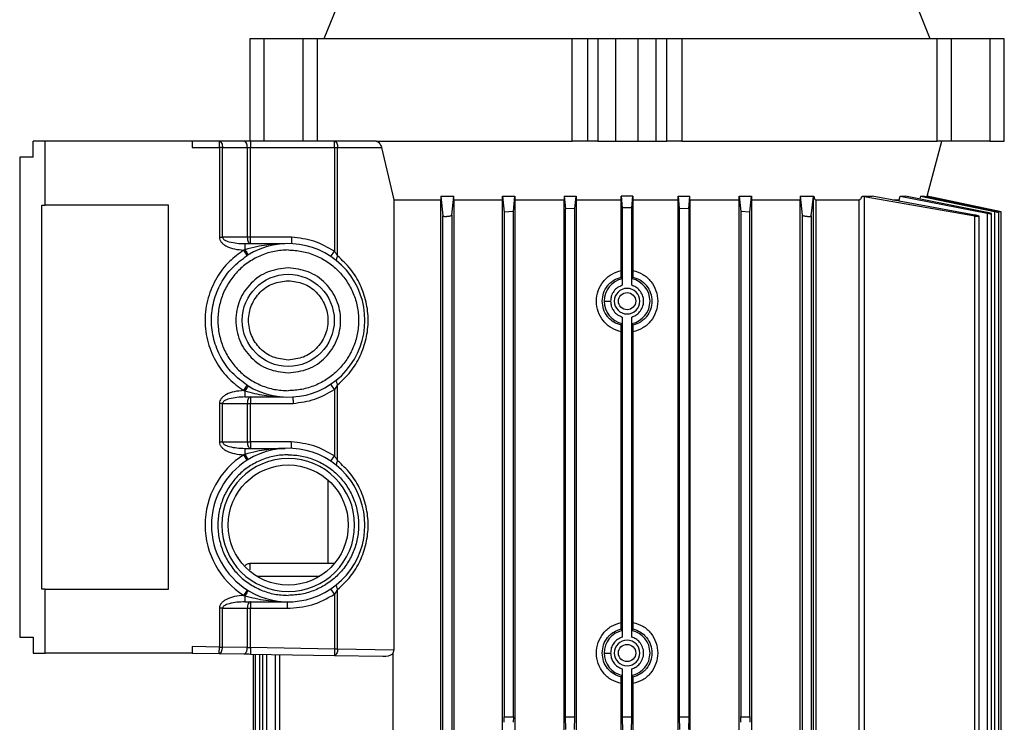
# Model space of a CAD drawing. Header units: millimetres. Extents: x 0 to 420, y 0 to 297.
# Tile 13 of 22: x 213.16 to 224.08, y 210.39 to 218.18. Entities that reach past the tile are written whole.
import ezdxf

# ---------------------------------------------------------------- set-up
doc = ezdxf.new("R2010")
doc.units = ezdxf.units.MM

msp = doc.modelspace()

# ---------------------------------------------------------------- linework, layer by layer
at = {"color": 7, "linetype": 'Continuous', "lineweight": 25}
for p, q in [((216.70879, 218.39296), (216.53692, 217.96756)), ((223.26152, 217.96756), (223.08965, 218.39296)), ((215.71621, 217.96756), (215.71621, 216.83319)), ((215.71807, 217.96756), (215.71621, 217.96756)), ((215.71807, 216.83319), (215.71807, 217.96756)), ((215.87562, 217.96756), (215.71807, 217.96756)), ((215.87562, 216.83319), (215.87562, 217.96756)), ((216.30634, 217.96756), (215.87562, 217.96756)), ((216.30634, 216.83319), (216.30634, 217.96756)), ((216.46074, 217.96756), (216.30634, 217.96756)), ((216.46074, 217.96756), (216.46074, 216.83319)), ((219.29164, 217.96756), (216.46074, 217.96756)), ((219.29164, 216.83319), (219.29164, 217.96756)), ((219.46008, 217.96756), (219.29164, 217.96756)), ((219.46008, 217.96756), (219.46008, 216.83319)), ((219.57549, 217.96756), (219.46008, 217.96756)), ((219.57549, 217.96756), (219.57549, 216.83319)), ((219.7746, 217.96756), (219.57549, 217.96756)), ((219.7746, 216.83319), (219.7746, 217.96756)), ((220.02384, 217.96756), (219.7746, 217.96756)), ((220.02384, 216.83319), (220.02384, 217.96756)), ((220.22295, 217.96756), (220.02384, 217.96756)), ((220.22295, 216.83319), (220.22295, 217.96756)), ((220.33836, 217.96756), (220.22295, 217.96756)), ((220.33836, 216.83319), (220.33836, 217.96756)), ((220.5068, 217.96756), (220.33836, 217.96756)), ((220.5068, 217.96756), (220.5068, 216.83319)), ((223.3377, 217.96756), (220.5068, 217.96756)), ((223.3377, 216.83319), (223.3377, 217.96756)), ((223.4921, 217.96756), (223.3377, 217.96756)), ((223.4921, 217.96756), (223.4921, 216.83319)), ((223.92282, 217.96756), (223.4921, 217.96756)), ((223.92282, 217.96756), (223.92282, 216.83319)), ((224.08037, 217.96756), (223.92282, 217.96756)), ((224.08037, 216.83319), (224.08037, 217.96756)), ((224.08223, 217.96756), (224.08037, 217.96756)), ((224.08223, 216.83319), (224.08223, 217.96756)), ((213.31329, 216.65594), (213.31329, 216.83319)), ((213.446, 216.83319), (213.31329, 216.83319)), ((213.446, 216.1242), (213.446, 216.83319)), ((215.07812, 216.83319), (213.446, 216.83319)), ((215.07812, 216.83319), (215.07812, 216.76229)), ((215.37817, 216.83319), (215.07812, 216.83319)), ((215.07812, 216.76229), (215.37817, 216.76229)), ((215.37817, 216.76229), (215.37817, 216.83319)), ((215.65227, 216.83319), (215.37817, 216.83319)), ((215.37817, 216.76229), (215.37817, 215.76899)), ((215.41362, 216.76229), (215.37817, 216.76229)), ((215.41362, 215.76899), (215.41362, 216.76229)), ((215.41362, 216.76229), (215.68771, 216.76229)), ((215.68771, 216.76229), (215.68771, 215.76899)), ((215.68771, 216.76229), (215.72316, 216.76229)), ((215.72316, 216.83319), (215.72316, 216.76229)), ((216.65434, 216.83319), (215.72316, 216.83319)), ((215.72316, 215.76899), (215.72316, 216.76229)), ((215.72316, 216.76229), (216.65434, 216.76229)), ((216.65434, 216.76229), (216.65434, 216.83319)), ((217.116, 216.83319), (216.65434, 216.83319)), ((216.65434, 216.76229), (216.65434, 215.61392)), ((216.65434, 216.76229), (216.68979, 216.76229)), ((216.68979, 215.56138), (216.68979, 216.76229)), ((216.68979, 216.76229), (217.17642, 216.76229)), ((217.116, 216.83319), (219.29164, 216.83319)), ((217.17642, 216.76229), (217.31191, 216.18493)), ((219.46008, 216.83319), (219.29164, 216.83319)), ((219.57549, 216.83319), (219.46008, 216.83319)), ((219.57549, 216.83319), (219.7746, 216.83319)), ((219.7746, 216.83319), (220.02384, 216.83319)), ((220.02384, 216.83319), (220.22295, 216.83319)), ((220.22295, 216.83319), (220.33836, 216.83319)), ((220.5068, 216.83319), (220.33836, 216.83319)), ((220.5068, 216.83319), (223.3377, 216.83319)), ((223.22807, 216.22524), (223.39097, 216.83319)), ((223.4921, 216.83319), (223.3377, 216.83319)), ((223.92282, 216.83319), (223.4921, 216.83319)), ((223.92282, 216.83319), (224.08037, 216.83319)), ((224.08037, 216.83319), (224.08223, 216.83319)), ((213.16387, 216.65594), (213.16387, 211.33856)), ((213.31329, 216.65594), (213.16387, 216.65594)), ((217.31191, 216.18493), (217.83263, 216.18493)), ((217.31191, 216.18493), (217.31191, 211.19385)), ((217.83291, 216.22524), (217.83263, 216.18493)), ((217.83263, 209.31795), (217.83263, 216.18493)), ((217.83291, 216.22524), (217.85735, 216.00564)), ((217.83291, 216.22524), (217.97889, 216.22524)), ((217.95659, 216.01532), (217.97889, 216.22524)), ((217.97915, 216.18493), (217.97889, 216.22524)), ((217.97915, 216.18493), (217.97915, 209.31795)), ((217.97915, 216.18493), (218.5188, 216.18493)), ((218.5188, 216.18493), (218.51903, 216.22524)), ((218.5188, 209.31795), (218.5188, 216.18493)), ((218.51903, 216.22524), (218.53682, 216.04772)), ((218.51903, 216.22524), (218.65502, 216.22524)), ((218.63838, 216.05454), (218.65502, 216.22524)), ((218.65502, 216.22524), (218.65524, 216.18493)), ((218.65524, 216.18493), (218.65524, 209.31795)), ((218.65524, 216.18493), (219.20229, 216.18493)), ((219.20251, 216.22524), (219.20229, 216.18493)), ((219.20229, 209.31795), (219.20229, 216.18493)), ((219.20251, 216.22524), (219.21586, 216.08391)), ((219.20251, 216.22524), (219.33344, 216.22524)), ((219.32059, 216.08744), (219.33344, 216.22524)), ((219.33344, 216.22524), (219.33366, 216.18493)), ((219.33366, 216.18493), (219.33366, 209.31795)), ((219.33366, 216.18493), (219.83425, 216.18493)), ((219.83425, 216.18493), (219.83447, 216.22524)), ((219.83425, 215.40038), (219.83425, 216.18493)), ((219.96397, 216.22524), (219.83447, 216.22524)), ((219.83447, 216.22524), (219.84638, 216.09635)), ((219.95206, 216.09635), (219.96397, 216.22524)), ((219.96397, 216.22524), (219.96419, 216.18493)), ((219.96419, 216.18493), (219.96419, 215.40038)), ((219.96419, 216.18493), (220.46478, 216.18493)), ((220.46478, 216.18493), (220.465, 216.22524)), ((220.46478, 209.31795), (220.46478, 216.18493)), ((220.465, 216.22524), (220.47785, 216.08744)), ((220.465, 216.22524), (220.59593, 216.22524)), ((220.58258, 216.08391), (220.59593, 216.22524)), ((220.59615, 216.18493), (220.59593, 216.22524)), ((220.59615, 216.18493), (220.59615, 209.31795)), ((220.59615, 216.18493), (221.1432, 216.18493)), ((221.1432, 216.18493), (221.14342, 216.22524)), ((221.1432, 209.31795), (221.1432, 216.18493)), ((221.14342, 216.22524), (221.16006, 216.05454)), ((221.14342, 216.22524), (221.2794, 216.22524)), ((221.26162, 216.04772), (221.2794, 216.22524)), ((221.2794, 216.22524), (221.27964, 216.18493)), ((221.27964, 216.18493), (221.27964, 209.31795)), ((221.27964, 216.18493), (221.81929, 216.18493)), ((221.81955, 216.22524), (221.81929, 216.18493)), ((221.81929, 209.31795), (221.81929, 216.18493)), ((221.81955, 216.22524), (221.84185, 216.01532)), ((221.81955, 216.22524), (221.96908, 216.22524)), ((221.94109, 216.00564), (221.96515, 216.22211)), ((221.96515, 216.22211), (221.96908, 216.22524)), ((221.96515, 209.31795), (221.96515, 216.22211)), ((221.99134, 216.18493), (222.47458, 216.18493)), ((221.99134, 216.18493), (221.99134, 209.31795)), ((222.47458, 209.31795), (222.47458, 216.18493)), ((222.50631, 216.22524), (222.61833, 216.22524)), ((222.50631, 216.22524), (222.52822, 216.22211)), ((222.52822, 216.22211), (222.52822, 209.66538)), ((222.52822, 216.22211), (223.75383, 216.00564)), ((223.75383, 216.01532), (222.61833, 216.22524)), ((222.84341, 216.18493), (222.91648, 216.18493)), ((222.91648, 216.18493), (222.92847, 216.22524)), ((222.91648, 216.17012), (222.91648, 216.18493)), ((222.92847, 216.22524), (222.98681, 216.22524)), ((222.92847, 216.22524), (223.89314, 216.03592)), ((223.89314, 216.04251), (222.98681, 216.22524)), ((223.15434, 216.22524), (223.14554, 216.19324)), ((223.15434, 216.22524), (223.17964, 216.22524)), ((223.15434, 216.22524), (223.97395, 216.0547)), ((223.97395, 216.05793), (223.17964, 216.22524)), ((223.22488, 216.21571), (223.22744, 216.22524)), ((223.22744, 216.22524), (223.22807, 216.22524)), ((223.22744, 216.22524), (223.99813, 216.0615)), ((224.04678, 216.05122), (223.22807, 216.22524)), ((213.40879, 216.1242), (213.446, 216.1242)), ((213.40879, 211.8703), (213.40879, 216.1242)), ((214.8158, 216.1242), (213.446, 216.1242)), ((214.8158, 211.8703), (214.8158, 216.1242)), ((219.32059, 216.08744), (219.21586, 216.08391)), ((219.21586, 210.45233), (219.21586, 216.08391)), ((219.32059, 210.45233), (219.32059, 216.08744)), ((219.84638, 216.09635), (219.84638, 215.23632)), ((219.95206, 216.09635), (219.84638, 216.09635)), ((219.95206, 215.23632), (219.95206, 216.09635)), ((220.47785, 216.08744), (220.47785, 210.45233)), ((220.58258, 216.08391), (220.47785, 216.08744)), ((220.58258, 216.08391), (220.58258, 210.45233)), ((217.85735, 209.31795), (217.85735, 216.00564)), ((217.95659, 216.01532), (217.95659, 209.31795)), ((218.63838, 216.05454), (218.53682, 216.04772)), ((218.53682, 216.04772), (218.53682, 210.45233)), ((218.63838, 210.45233), (218.63838, 216.05454)), ((221.16006, 216.05454), (221.16006, 210.45233)), ((221.26162, 216.04772), (221.16006, 216.05454)), ((221.26162, 210.45233), (221.26162, 216.04772)), ((221.84185, 216.01532), (221.84185, 209.31795)), ((221.94109, 216.00564), (221.94109, 209.31795)), ((223.75383, 209.31795), (223.75383, 216.00564)), ((223.80248, 209.31795), (223.80248, 216.00145)), ((223.89314, 216.03592), (223.89314, 209.31795)), ((223.94179, 209.31795), (223.94179, 216.02957)), ((223.97395, 216.0547), (223.97395, 209.31795)), ((223.99813, 216.0615), (223.99813, 216.05262)), ((224.0226, 209.31795), (224.0226, 216.0463)), ((224.04678, 209.31795), (224.04678, 216.05136)), ((215.68771, 215.76899), (215.41362, 215.76899)), ((215.72316, 215.76899), (215.68771, 215.76899)), ((215.72316, 215.69809), (215.72316, 215.76899)), ((216.17805, 215.76899), (215.72316, 215.76899)), ((215.66176, 215.69809), (215.66176, 215.63108)), ((215.66176, 215.69809), (216.10515, 215.69809)), ((215.66176, 215.63108), (215.64947, 215.62733)), ((215.68733, 215.56738), (215.64947, 215.62733)), ((216.6149, 215.55501), (216.65434, 215.61392)), ((219.84505, 215.30909), (219.83558, 215.32852)), ((219.96286, 215.32852), (219.95339, 215.30909)), ((219.84638, 214.88514), (219.84638, 211.3369)), ((219.95206, 211.3369), (219.95206, 214.88514)), ((219.83558, 214.79293), (219.84505, 214.81237)), ((219.95339, 214.81237), (219.96286, 214.79293)), ((219.83425, 211.50096), (219.83425, 214.72108)), ((219.96419, 214.72108), (219.96419, 211.50096)), ((215.64816, 214.06957), (215.68611, 214.12945)), ((216.65434, 214.08214), (216.6149, 214.14106)), ((216.68979, 214.13469), (216.65434, 214.08214)), ((216.68979, 213.29263), (216.68979, 214.13469)), ((215.64816, 214.06957), (215.66176, 214.06542)), ((215.66176, 214.06542), (215.66176, 213.99883)), ((216.65434, 214.08214), (216.65434, 213.34517)), ((215.41362, 213.92793), (215.37817, 213.92793)), ((215.37817, 213.92793), (215.37817, 213.50032)), ((215.41362, 213.92793), (215.68771, 213.92793)), ((215.41362, 213.50032), (215.41362, 213.92793)), ((215.66176, 213.99883), (216.08762, 213.99883)), ((215.68771, 213.92793), (215.68771, 213.50032)), ((215.68771, 213.92793), (215.72316, 213.92793)), ((215.72316, 213.99883), (215.72316, 213.92793)), ((215.72316, 213.92793), (216.19559, 213.92793)), ((215.72316, 213.50032), (215.72316, 213.92793)), ((215.41362, 213.50032), (215.68771, 213.50032)), ((215.68771, 213.50032), (215.72316, 213.50032)), ((215.72316, 213.50032), (215.72316, 213.42943)), ((216.17589, 213.50032), (215.72316, 213.50032)), ((215.66176, 213.36237), (215.6496, 213.35866)), ((215.68744, 213.29871), (215.6496, 213.35866)), ((215.66176, 213.42943), (215.66176, 213.36237)), ((215.66176, 213.42943), (216.10731, 213.42943)), ((216.6149, 213.28626), (216.65434, 213.34517)), ((216.58117, 213.07937), (216.58117, 212.15389)), ((216.6538, 212.15389), (215.71621, 212.15389)), ((215.79288, 212.01209), (216.49032, 212.01209)), ((213.446, 211.8703), (213.40879, 211.8703)), ((213.446, 211.16131), (213.446, 211.8703)), ((213.446, 211.8703), (214.8158, 211.8703)), ((215.65044, 211.79937), (215.68822, 211.85937)), ((216.65434, 211.81339), (216.6149, 211.8723)), ((216.68979, 211.86594), (216.65434, 211.81339)), ((216.68979, 211.20471), (216.68979, 211.86594)), ((215.65044, 211.79937), (215.66176, 211.79592)), ((215.66176, 211.79592), (215.66176, 211.72859)), ((215.66176, 211.72859), (216.12883, 211.72859)), ((215.72316, 211.72859), (215.72316, 211.65769)), ((216.65434, 211.81339), (216.65434, 211.20471)), ((215.37817, 211.65769), (215.37817, 211.22698)), ((215.41362, 211.65769), (215.37817, 211.65769)), ((215.41362, 211.65769), (215.68771, 211.65769)), ((215.41362, 211.22698), (215.41362, 211.65769)), ((215.68771, 211.65769), (215.68771, 211.2222)), ((215.68771, 211.65769), (215.72316, 211.65769)), ((215.72316, 211.65769), (216.12883, 211.65769)), ((215.72316, 211.22096), (215.72316, 211.65769)), ((219.84505, 211.40967), (219.83558, 211.42911)), ((219.96286, 211.42911), (219.95339, 211.40967)), ((213.16387, 211.33856), (213.31329, 211.33856)), ((213.31329, 211.33856), (213.31329, 211.16131)), ((213.31329, 211.16131), (213.446, 211.16131)), ((215.07812, 211.16131), (213.446, 211.16131)), ((215.37817, 211.22698), (215.07812, 211.23222)), ((215.07812, 211.23222), (215.07812, 211.16131)), ((215.07812, 211.16131), (215.37693, 211.1561)), ((215.37817, 211.22698), (215.41362, 211.22698)), ((215.68771, 211.2222), (215.41362, 211.22698)), ((215.72316, 211.22096), (215.72193, 211.15007)), ((216.65434, 211.20471), (215.72316, 211.22096)), ((216.68979, 211.20471), (216.65434, 211.20471)), ((217.31191, 211.19385), (216.68979, 211.20471)), ((215.37693, 211.1561), (215.65103, 211.15131)), ((215.72193, 211.15007), (216.65311, 211.13382)), ((215.75166, 211.14956), (215.75166, 209.31795)), ((215.77584, 211.14913), (215.77584, 209.31795)), ((215.82449, 211.14828), (215.82449, 209.31795)), ((215.85665, 211.14772), (215.85665, 209.31795)), ((215.9053, 209.31795), (215.9053, 211.14687)), ((215.99596, 211.14529), (215.99596, 209.31795)), ((216.04461, 211.14444), (216.04461, 209.31795)), ((216.65311, 211.13382), (217.19128, 211.12443)), ((217.30332, 211.15214), (217.30332, 209.66538)), ((219.84638, 210.98572), (219.84638, 210.45233)), ((219.95206, 210.45233), (219.95206, 210.98572)), ((219.83558, 210.89352), (219.84505, 210.91295)), ((219.95339, 210.91295), (219.96286, 210.89352)), ((219.83425, 209.31795), (219.83425, 210.82166)), ((219.96419, 210.82166), (219.96419, 209.31795)), ((218.53798, 210.39328), (218.53682, 210.45233)), ((218.53682, 210.45233), (218.63838, 210.45233)), ((218.63838, 210.45233), (218.63722, 210.39328)), ((219.2186, 210.31247), (219.21586, 210.45233)), ((219.21586, 210.45233), (219.32059, 210.45233)), ((219.31784, 210.31247), (219.32059, 210.45233)), ((219.84638, 210.45233), (219.8496, 210.28829)), ((219.84638, 210.45233), (219.95206, 210.45233)), ((219.94884, 210.28829), (219.95206, 210.45233)), ((220.47785, 210.45233), (220.58258, 210.45233)), ((220.47785, 210.45233), (220.4806, 210.31247)), ((220.58258, 210.45233), (220.57984, 210.31247)), ((221.16122, 210.39328), (221.16006, 210.45233)), ((221.16006, 210.45233), (221.26162, 210.45233)), ((221.26162, 210.45233), (221.26046, 210.39328))]:
    msp.add_line(p, q, dxfattribs=at)
at = {"color": 7, "linetype": 'Continuous', "lineweight": 25, "flags": 128}
for points in [[(215.37817, 216.83319), (215.38509, 216.83183), (215.39174, 216.82779), (215.39786, 216.82124), (215.40324, 216.81242), (215.40765, 216.80168), (215.41092, 216.78942), (215.41294, 216.77612), (215.41362, 216.76229)], [(215.68771, 216.76229), (215.68703, 216.77612), (215.68502, 216.78942), (215.68174, 216.80168), (215.67733, 216.81242), (215.67196, 216.82124), (215.66583, 216.82779), (215.65918, 216.83183), (215.65227, 216.83319)], [(216.65434, 216.83319), (216.66126, 216.83183), (216.66791, 216.82779), (216.67404, 216.82124), (216.67941, 216.81242), (216.68382, 216.80168), (216.68709, 216.78942), (216.68911, 216.77612), (216.68979, 216.76229)], [(216.68979, 215.56138), (216.6847, 215.55238), (216.6806, 215.54361), (216.67759, 215.53527), (216.67573, 215.52756), (216.67507, 215.52068), (216.67564, 215.51478), (216.67741, 215.51002), (216.68035, 215.5065)], [(216.68035, 214.18956), (216.67741, 214.18605), (216.67564, 214.18128), (216.67507, 214.17539), (216.67573, 214.1685), (216.67759, 214.1608), (216.6806, 214.15246), (216.6847, 214.14368), (216.68979, 214.13469)], [(216.68979, 213.29263), (216.6847, 213.28363), (216.6806, 213.27486), (216.67759, 213.26652), (216.67573, 213.25881), (216.67507, 213.25193), (216.67564, 213.24603), (216.67741, 213.24127), (216.68035, 213.23775)], [(216.68035, 211.92081), (216.67741, 211.9173), (216.67564, 211.91253), (216.67507, 211.90664), (216.67573, 211.89975), (216.67759, 211.89205), (216.6806, 211.8837), (216.6847, 211.87493), (216.68979, 211.86594)]]:
    msp.add_lwpolyline(points, dxfattribs=at)
at = {"color": 7, "linetype": 'Continuous', "lineweight": 25}
for centre, radius in [((216.1416, 214.84803), 0.51047), ((219.89922, 215.06073), 0.09571), ((216.1416, 212.57928), 0.66581), ((219.89922, 211.16131), 0.09571)]:
    msp.add_circle(centre, radius, dxfattribs=at)
for centre, radius, start, end in [((216.1416, 214.84803), 0.85078, 237.630623, 122.272711), ((219.89922, 215.06073), 0.2542, 102.304596, 180), ((219.89922, 215.06073), 0.1418, 0, 180), ((219.89922, 215.06073), 0.2542, 282.304596, 77.695404), ((219.89922, 215.06073), 0.2542, 180, 257.695404), ((219.89922, 215.06073), 0.1418, 180, 0), ((216.11582, 213.80754), 0.52218, 143.021648, 150.406191), ((216.1416, 212.57928), 0.92168, 122.263374, 237.798635), ((216.1416, 212.57928), 0.85078, 237.798635, 122.263374), ((216.1416, 212.57928), 0.85078, 122.263374, 237.798635), ((216.1416, 212.57928), 0.73671, 0, 180), ((216.1416, 212.57928), 0.73671, 180, 0), ((216.12883, 211.65769), 0.0709, 89.205877, 90), ((219.89922, 211.16131), 0.2542, 102.304596, 180), ((219.89922, 211.16131), 0.2542, 282.304596, 77.695404), ((219.89922, 211.16131), 0.1418, 0, 180), ((219.89922, 211.16131), 0.2542, 180, 257.695404), ((219.89922, 211.16131), 0.1418, 180, 0)]:
    msp.add_arc(centre, radius, start, end, dxfattribs=at)
msp.add_ellipse((217.19247, 211.19532), major_axis=(0.13713, -0.00242), ratio=0.51694792, start_param=4.71279406, end_param=5.662857, dxfattribs=at)
for points in [[(215.72316, 216.83319), (215.71072, 216.83319), (215.68584, 216.83319), (215.66346, 216.83319), (215.65227, 216.83319)], [(215.37817, 215.76899), (215.38439, 215.76899), (215.39683, 215.76899), (215.40802, 215.76899), (215.41362, 215.76899)], [(215.68771, 215.76899), (215.68825, 215.7597), (215.68931, 215.74112), (215.69751, 215.71769), (215.70923, 215.70129), (215.71852, 215.69916), (215.72316, 215.69809)], [(215.68611, 214.12945), (215.62862, 214.17206), (215.51364, 214.25729), (215.38843, 214.43448), (215.3086, 214.63449), (215.28184, 214.84876), (215.30896, 215.06298), (215.38913, 215.26286), (215.51464, 215.43983), (215.62976, 215.52487), (215.68733, 215.56738)], [(216.1416, 215.62792), (216.09056, 215.62501), (215.98847, 215.61921), (215.84123, 215.57283), (215.70553, 215.50076), (215.58659, 215.40302), (215.48897, 215.28411), (215.41644, 215.1484), (215.37177, 215.00116), (215.35669, 214.84803), (215.37177, 214.6949), (215.41644, 214.54766), (215.48897, 214.41195), (215.58659, 214.29304), (215.70553, 214.19531), (215.84123, 214.12323), (215.98847, 214.07686), (216.09056, 214.07105), (216.1416, 214.06815)], [(216.1416, 215.62792), (216.19264, 215.62501), (216.29473, 215.61921), (216.44197, 215.57283), (216.57767, 215.50076), (216.69662, 215.40302), (216.79423, 215.28411), (216.86676, 215.1484), (216.91143, 215.00116), (216.92651, 214.84803), (216.91143, 214.6949), (216.86676, 214.54766), (216.79423, 214.41195), (216.69662, 214.29304), (216.57767, 214.19531), (216.44197, 214.12323), (216.29473, 214.07686), (216.19264, 214.07105), (216.1416, 214.06815)], [(216.1416, 215.4294), (216.06551, 215.42066), (215.91333, 215.40318), (215.71981, 215.26874), (215.5905, 215.07657), (215.5451, 214.84803), (215.5905, 214.61949), (215.71981, 214.42732), (215.91333, 214.29288), (216.06551, 214.2754), (216.1416, 214.26667)], [(216.1416, 214.26667), (216.21769, 214.2754), (216.36987, 214.29288), (216.56339, 214.42732), (216.6927, 214.61949), (216.7381, 214.84803), (216.6927, 215.07657), (216.56339, 215.26874), (216.36987, 215.40318), (216.21769, 215.42066), (216.1416, 215.4294)], [(216.1416, 214.40846), (216.08407, 214.41507), (215.96901, 214.42828), (215.82269, 214.52993), (215.72492, 214.67523), (215.69059, 214.84803), (215.72492, 215.02083), (215.82269, 215.16613), (215.96901, 215.26778), (216.08407, 215.281), (216.1416, 215.2876)], [(216.1416, 215.2876), (216.19913, 215.281), (216.3142, 215.26778), (216.46052, 215.16613), (216.55828, 215.02083), (216.59262, 214.84803), (216.55828, 214.67523), (216.46052, 214.52993), (216.3142, 214.42828), (216.19913, 214.41507), (216.1416, 214.40846)], [(215.72316, 213.99883), (215.71852, 213.99777), (215.70923, 213.99564), (215.69751, 213.97924), (215.68931, 213.95581), (215.68825, 213.93723), (215.68771, 213.92793)], [(215.37817, 213.50032), (215.38439, 213.50032), (215.39683, 213.50032), (215.40802, 213.50032), (215.41362, 213.50032)], [(215.68771, 213.50032), (215.68825, 213.49103), (215.68931, 213.47245), (215.69751, 213.44902), (215.70923, 213.43262), (215.71852, 213.43049), (215.72316, 213.42943)], [(216.1416, 213.35916), (216.09056, 213.35626), (215.98847, 213.35046), (215.84123, 213.30408), (215.70553, 213.23201), (215.58659, 213.13427), (215.48897, 213.01536), (215.41644, 212.87965), (215.37177, 212.73241), (215.35669, 212.57928), (215.37177, 212.42615), (215.41644, 212.27891), (215.48897, 212.1432), (215.58659, 212.02429), (215.70553, 211.92656), (215.84123, 211.85448), (215.98847, 211.80811), (216.09056, 211.8023), (216.1416, 211.7994)], [(216.1416, 213.35916), (216.19264, 213.35626), (216.29473, 213.35046), (216.44197, 213.30408), (216.57767, 213.23201), (216.69662, 213.13427), (216.79423, 213.01536), (216.86676, 212.87965), (216.91143, 212.73241), (216.92651, 212.57928), (216.91143, 212.42615), (216.86676, 212.27891), (216.79423, 212.1432), (216.69662, 212.02429), (216.57767, 211.92656), (216.44197, 211.85448), (216.29473, 211.80811), (216.19264, 211.8023), (216.1416, 211.7994)], [(215.72316, 211.72859), (215.71852, 211.72752), (215.70923, 211.72539), (215.69751, 211.709), (215.68931, 211.68556), (215.68825, 211.66698), (215.68771, 211.65769)], [(216.12883, 211.65769), (216.22233, 211.66366), (216.40935, 211.67559), (216.57268, 211.76746), (216.65434, 211.81339)], [(216.12883, 211.72859), (216.12883, 211.72752), (216.12883, 211.72539), (216.12883, 211.709), (216.12883, 211.68556), (216.12883, 211.66698), (216.12883, 211.65769)], [(215.37693, 211.1561), (215.37695, 211.15716), (215.37699, 211.15929), (215.37727, 211.17569), (215.37768, 211.19912), (215.37801, 211.2177), (215.37817, 211.22698)], [(215.37693, 211.1561), (215.38162, 211.15709), (215.391, 211.15909), (215.40304, 211.17545), (215.41164, 211.19896), (215.41296, 211.21764), (215.41362, 211.22698)], [(216.65434, 211.20471), (216.65418, 211.19542), (216.65386, 211.17684), (216.65345, 211.15341), (216.65316, 211.13702), (216.65312, 211.13489), (216.65311, 211.13382)], [(216.68979, 211.20471), (216.68913, 211.19537), (216.68781, 211.17669), (216.67922, 211.15317), (216.66717, 211.13681), (216.65779, 211.13482), (216.65311, 211.13382)]]:
    msp.add_open_spline(points, degree=3, dxfattribs=at)
for points, knots in [([(217.116, 216.83319), (217.12104, 216.8324), (217.13111, 216.83083), (217.14691, 216.81881), (217.16116, 216.80096), (217.17128, 216.78092), (217.17499, 216.76747), (217.17642, 216.76229)], [0, 0, 0, 0, 0.209409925, 0.418533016, 0.634954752, 0.859445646, 1, 1, 1, 1]), ([(221.96908, 216.22524), (221.97116, 216.21453), (221.97378, 216.20103), (221.98203, 216.18885), (221.98687, 216.18532), (221.99031, 216.18502), (221.99134, 216.18493)], [0, 0, 0, 0, 0.61097055, 0.77022563, 0.93130171, 1, 1, 1, 1]), ([(222.47458, 216.18493), (222.4762, 216.18523), (222.47982, 216.18592), (222.48696, 216.19223), (222.49638, 216.20525), (222.50256, 216.21769), (222.50631, 216.22524)], [0, 0, 0, 0, 0.12593749, 0.28146773, 0.56355906, 1, 1, 1, 1]), ([(217.85735, 216.00564), (217.85801, 216.00466), (217.85931, 216.0027), (217.86817, 216.0008), (217.88098, 215.99998), (217.89661, 216.00036), (217.91323, 216.00183), (217.92921, 216.00427), (217.94291, 216.00744), (217.95269, 216.01102), (217.95622, 216.01371), (217.95653, 216.01507), (217.95659, 216.01532)], [0, 0, 0, 0, 0.10895602, 0.21798192, 0.32531293, 0.43098635, 0.5363406, 0.64279868, 0.75133026, 0.86208256, 0.97425745, 1, 1, 1, 1]), ([(221.84185, 216.01532), (221.84253, 216.01418), (221.8439, 216.01189), (221.85307, 216.00819), (221.86635, 216.00482), (221.88266, 216.00214), (221.89981, 216.00047), (221.91578, 215.99997), (221.9289, 216.00064), (221.93787, 216.00238), (221.94081, 216.00429), (221.94105, 216.00546), (221.94109, 216.00564)], [0, 0, 0, 0, 0.11200154, 0.22398026, 0.33631398, 0.44756919, 0.55664413, 0.66345719, 0.76891449, 0.87443922, 0.98138224, 1, 1, 1, 1]), ([(223.75383, 216.00564), (223.75938, 216.00466), (223.7705, 216.0027), (223.78523, 216.0008), (223.79623, 215.99998), (223.80232, 216.00036), (223.803, 216.00183), (223.79825, 216.00427), (223.78844, 216.00744), (223.77449, 216.01102), (223.76212, 216.01371), (223.75513, 216.01507), (223.75383, 216.01532)], [0, 0, 0, 0, 0.10895603, 0.21798193, 0.32531293, 0.43098636, 0.5363406, 0.64279868, 0.75133026, 0.86208257, 0.97425745, 1, 1, 1, 1]), ([(223.89314, 216.03592), (223.89873, 216.03484), (223.90992, 216.03268), (223.92472, 216.03031), (223.93572, 216.02897), (223.94172, 216.0288), (223.94225, 216.02979), (223.93736, 216.03181), (223.9275, 216.03468), (223.91358, 216.03812), (223.90132, 216.04083), (223.8944, 216.04225), (223.89314, 216.04251)], [0, 0, 0, 0, 0.11003065, 0.22012866, 0.32851006, 0.43481, 0.54013236, 0.6459365, 0.75345492, 0.86324291, 0.97492912, 1, 1, 1, 1]), ([(223.97395, 216.0547), (223.97958, 216.05355), (223.99084, 216.05123), (224.00569, 216.04843), (224.0167, 216.04656), (224.02262, 216.04585), (224.023, 216.04631), (224.01795, 216.04786), (224.00801, 216.05037), (223.99411, 216.05358), (223.98197, 216.05623), (223.97516, 216.05767), (223.97395, 216.05793)], [0, 0, 0, 0, 0.1110068, 0.22207133, 0.33157666, 0.43876059, 0.5443701, 0.6497765, 0.75638289, 0.86510512, 0.97601863, 1, 1, 1, 1]), ([(223.99813, 216.0615), (224.00378, 216.0603), (224.01509, 216.0579), (224.03004, 216.05474), (224.04083, 216.05247), (224.04651, 216.05128), (224.0462, 216.05134), (224.0461, 216.05136)], [0, 0, 0, 0, 0.223496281, 0.447078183, 0.668159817, 0.884564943, 1, 1, 1, 1]), ([(215.37817, 215.76899), (215.37925, 215.75982), (215.38152, 215.74057), (215.39862, 215.71405), (215.424, 215.69009), (215.47182, 215.66076), (215.54813, 215.6348), (215.61433, 215.62992), (215.64947, 215.62733)], [0, 0, 0, 0, 0.08294507, 0.17405349, 0.27863735, 0.39868367, 0.68079604, 1, 1, 1, 1]), ([(215.41362, 215.76899), (215.41387, 215.76665), (215.41439, 215.76172), (215.42015, 215.75153), (215.44247, 215.7327), (215.52419, 215.70414), (215.60271, 215.70069), (215.66176, 215.69809)], [0, 0, 0, 0, 0.025272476, 0.053375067, 0.125004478, 0.341987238, 1, 1, 1, 1]), ([(216.17805, 215.76899), (216.17793, 215.7631), (216.17772, 215.75214), (216.17737, 215.73468), (216.17707, 215.7202), (216.17685, 215.7094), (216.17667, 215.70053), (216.17664, 215.69906), (216.17662, 215.69809)], [0, 0, 0, 0, 0.15881998, 0.29529065, 0.50036267, 0.63126998, 0.75836135, 1, 1, 1, 1]), ([(216.65434, 215.61392), (216.58034, 215.65625), (216.43231, 215.74092), (216.26281, 215.75963), (216.17805, 215.76899)], [0, 0, 0, 0, 0.49994284, 1, 1, 1, 1]), ([(216.08023, 215.69743), (216.06832, 215.69696), (216.03972, 215.69584), (215.9804, 215.69182), (215.89586, 215.68271), (215.78453, 215.66464), (215.70479, 215.64284), (215.66176, 215.63108)], [0, 0, 0, 0, 0.08530723, 0.20473729, 0.42272238, 0.68848616, 1, 1, 1, 1]), ([(216.10515, 215.69809), (216.10514, 215.69809), (216.10511, 215.69809), (216.10478, 215.69809), (216.10346, 215.69806), (216.09539, 215.69789), (216.0872, 215.69764), (216.08023, 215.69743)], [0, 0, 0, 0, 0.01591331, 0.0335376, 0.0778471, 0.21584333, 1, 1, 1, 1]), ([(215.64947, 215.62733), (215.59384, 215.5869), (215.47698, 215.50199), (215.3392, 215.32037), (215.24275, 215.09811), (215.2084, 214.84882), (215.24233, 214.59947), (215.3384, 214.37705), (215.47587, 214.1952), (215.59259, 214.11009), (215.64816, 214.06957)], [0, 0, 0, 0, 0.11101552, 0.23320266, 0.36416478, 0.5, 0.63583522, 0.76679734, 0.88898448, 1, 1, 1, 1]), ([(215.66176, 215.63108), (215.66628, 215.62374), (215.67567, 215.60849), (215.68788, 215.58938), (215.69653, 215.57647), (215.69798, 215.57509), (215.69867, 215.57442)], [0, 0, 0, 0, 0.240702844, 0.5, 0.759297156, 1, 1, 1, 1]), ([(216.65434, 215.61392), (216.66065, 215.60525), (216.66733, 215.59606), (216.67615, 215.58287), (216.68195, 215.57405), (216.68707, 215.56578), (216.68979, 215.56138)], [0, 0, 0, 0, 0.49981989, 0.52925829, 0.74921882, 1, 1, 1, 1]), ([(216.68979, 214.13469), (216.73939, 214.1807), (216.83704, 214.2713), (216.94446, 214.44799), (217.01251, 214.64241), (217.03543, 214.84803), (217.01251, 215.05366), (216.94446, 215.24807), (216.83704, 215.42476), (216.73939, 215.51536), (216.68979, 215.56138)], [0, 0, 0, 0, 0.13015112, 0.25626676, 0.37906942, 0.5, 0.62093058, 0.74373324, 0.86984888, 1, 1, 1, 1]), ([(219.83425, 214.72108), (219.79638, 214.73276), (219.72064, 214.75613), (219.6312, 214.83784), (219.57303, 214.94214), (219.553, 215.06057), (219.57293, 215.17904), (219.63105, 215.28345), (219.72053, 215.36528), (219.79635, 215.38868), (219.83425, 215.40038)], [0, 0, 0, 0, 0.12493621, 0.24988157, 0.37484833, 0.49983271, 0.62483893, 0.74987655, 0.87494004, 1, 1, 1, 1]), ([(219.62323, 215.06073), (219.62621, 215.09147), (219.63215, 215.15295), (219.66392, 215.20778), (219.68318, 215.23199), (219.68393, 215.23293), (219.68645, 215.23604), (219.69606, 215.24746), (219.71682, 215.26844), (219.76228, 215.30384), (219.8063, 215.31866), (219.83558, 215.32852)], [0, 0, 0, 0, 0.24970702, 0.49950558, 0.50060775, 0.50260545, 0.50928734, 0.53339506, 0.62452006, 0.75029309, 1, 1, 1, 1]), ([(219.83558, 215.32852), (219.83543, 215.3296), (219.83512, 215.33176), (219.83472, 215.34457), (219.83443, 215.36291), (219.83427, 215.38264), (219.83426, 215.39551), (219.83425, 215.40038)], [0, 0, 0, 0, 0.21418983, 0.4283224, 0.64435944, 0.8655731, 1, 1, 1, 1]), ([(219.96419, 215.40038), (219.96417, 215.39215), (219.96414, 215.37568), (219.96389, 215.3538), (219.96353, 215.33754), (219.96316, 215.32989), (219.96293, 215.32885), (219.96286, 215.32852)], [0, 0, 0, 0, 0.22672232, 0.45352332, 0.67790713, 0.89690383, 1, 1, 1, 1]), ([(219.96286, 215.32852), (219.99209, 215.31861), (220.04664, 215.3001), (220.09251, 215.25913), (220.11215, 215.23585), (220.11475, 215.23263), (220.13452, 215.20778), (220.1648, 215.15295), (220.18041, 215.06072), (220.1648, 214.9685), (220.13456, 214.91376), (220.11548, 214.88975), (220.11527, 214.88949), (220.1146, 214.88864), (220.11211, 214.88556), (220.10242, 214.87404), (220.08161, 214.853), (220.03607, 214.81758), (219.99214, 214.80279), (219.96286, 214.79293)], [0, 0, 0, 0, 0.12487548, 0.23311758, 0.24516904, 0.24948955, 0.25003089, 0.37497951, 0.49987157, 0.62475425, 0.7496876, 0.74985512, 0.75013877, 0.75105444, 0.75427918, 0.7663013, 0.81260121, 0.87511568, 1, 1, 1, 1]), ([(219.96419, 215.40038), (220.00205, 215.38869), (220.07782, 215.36532), (220.16732, 215.28354), (220.22548, 215.17913), (220.24544, 215.06064), (220.22543, 214.94221), (220.16728, 214.83788), (220.07782, 214.75614), (220.00206, 214.73277), (219.96419, 214.72108)], [0, 0, 0, 0, 0.124924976, 0.249958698, 0.375124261, 0.500087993, 0.625065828, 0.750055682, 0.875042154, 1, 1, 1, 1]), ([(219.84638, 215.23632), (219.82845, 215.22909), (219.79178, 215.21429), (219.74926, 215.1713), (219.72101, 215.11836), (219.71754, 215.07956), (219.71585, 215.06073)], [0, 0, 0, 0, 0.24618437, 0.50365535, 0.75915453, 1, 1, 1, 1]), ([(219.84505, 215.30909), (219.84523, 215.30765), (219.84559, 215.30478), (219.84602, 215.28752), (219.84632, 215.26382), (219.84636, 215.24549), (219.84638, 215.23632)], [0, 0, 0, 0, 0.25022851, 0.50021002, 0.75009106, 1, 1, 1, 1]), ([(219.95206, 215.23632), (219.95208, 215.24549), (219.95212, 215.26384), (219.95241, 215.28754), (219.95285, 215.30478), (219.95321, 215.30765), (219.95339, 215.30909)], [0, 0, 0, 0, 0.25004162, 0.49998014, 0.74990919, 1, 1, 1, 1]), ([(219.95206, 214.88514), (219.967, 214.89091), (219.99938, 214.90343), (220.04199, 214.94082), (220.07452, 214.99469), (220.08676, 215.06073), (220.07452, 215.12677), (220.04199, 215.18064), (219.99938, 215.21803), (219.967, 215.23055), (219.95206, 215.23632)], [0, 0, 0, 0, 0.10234873, 0.22188839, 0.35644741, 0.50000037, 0.64355327, 0.7781121, 0.89765152, 1, 1, 1, 1]), ([(219.83558, 214.79293), (219.80639, 214.80283), (219.75183, 214.82134), (219.70597, 214.86229), (219.68633, 214.88555), (219.68378, 214.88872), (219.66397, 214.91359), (219.63215, 214.96846), (219.6262, 215.03002), (219.62323, 215.06073)], [0, 0, 0, 0, 0.24953309, 0.46636796, 0.49035028, 0.49867071, 0.49960268, 0.75040152, 1, 1, 1, 1]), ([(219.64502, 215.06073), (219.64663, 215.06073), (219.64997, 215.06073), (219.66914, 215.06073), (219.69247, 215.06073), (219.70825, 215.06073), (219.71585, 215.06073)], [0, 0, 0, 0, 0.27080755, 0.56228828, 0.78919063, 1, 1, 1, 1]), ([(219.71585, 215.06073), (219.71754, 215.0419), (219.72101, 215.0031), (219.74926, 214.95016), (219.79178, 214.90717), (219.82845, 214.89237), (219.84638, 214.88514)], [0, 0, 0, 0, 0.24084558, 0.4963448, 0.75381574, 1, 1, 1, 1]), ([(219.84638, 214.88514), (219.84636, 214.87596), (219.84632, 214.85762), (219.84602, 214.83392), (219.84558, 214.81668), (219.84523, 214.8138), (219.84505, 214.81237)], [0, 0, 0, 0, 0.25004162, 0.49998014, 0.74990919, 1, 1, 1, 1]), ([(219.95339, 214.81237), (219.95321, 214.8138), (219.95285, 214.81668), (219.95241, 214.83393), (219.95212, 214.85763), (219.95208, 214.87597), (219.95206, 214.88514)], [0, 0, 0, 0, 0.25022851, 0.50021002, 0.75009106, 1, 1, 1, 1]), ([(219.83425, 214.72108), (219.83427, 214.72931), (219.8343, 214.74578), (219.83455, 214.76766), (219.83491, 214.78392), (219.83528, 214.79156), (219.83551, 214.7926), (219.83558, 214.79294)], [0, 0, 0, 0, 0.22672661, 0.45353244, 0.67790979, 0.89689985, 1, 1, 1, 1]), ([(219.96286, 214.79293), (219.96301, 214.79185), (219.96332, 214.78969), (219.96371, 214.77688), (219.96401, 214.75855), (219.96417, 214.73881), (219.96418, 214.72594), (219.96419, 214.72108)], [0, 0, 0, 0, 0.21419674, 0.42833625, 0.64437934, 0.86559412, 1, 1, 1, 1]), ([(215.64816, 214.06957), (215.61315, 214.06691), (215.54723, 214.06191), (215.47128, 214.03592), (215.42372, 214.00662), (215.39849, 213.98271), (215.3815, 213.95626), (215.37924, 213.93708), (215.37817, 213.92793)], [0, 0, 0, 0, 0.31928163, 0.60127968, 0.72127335, 0.82584171, 0.91698371, 1, 1, 1, 1]), ([(215.66176, 214.06542), (215.69677, 214.05566), (215.76735, 214.03599), (215.87551, 214.01657), (215.95962, 214.00658), (216.01573, 214.00228), (216.04337, 214.00061), (216.0654, 213.99958), (216.08069, 213.99904), (216.08667, 213.99886), (216.0875, 213.99884), (216.08758, 213.99883), (216.08762, 213.99883)], [0, 0, 0, 0, 0.24770227, 0.49941229, 0.75538968, 0.83340174, 0.8909962, 0.94787277, 0.98995893, 0.99589878, 0.99809945, 1, 1, 1, 1]), ([(216.19559, 213.92793), (216.27721, 213.93831), (216.44043, 213.95907), (216.58304, 214.04112), (216.65434, 214.08214)], [0, 0, 0, 0, 0.50005325, 1, 1, 1, 1]), ([(215.66176, 213.99883), (215.60271, 213.99624), (215.52419, 213.99278), (215.44247, 213.96423), (215.42015, 213.9454), (215.41439, 213.93521), (215.41387, 213.93027), (215.41362, 213.92793)], [0, 0, 0, 0, 0.65801225, 0.87499485, 0.94662448, 0.9747271, 1, 1, 1, 1]), ([(216.08974, 213.99883), (216.08966, 213.99883), (216.08954, 213.99883), (216.08867, 213.99883), (216.08797, 213.99883), (216.08762, 213.99883)], [0, 0, 0, 0, 0.50883668, 0.74851346, 1, 1, 1, 1]), ([(216.19347, 213.99883), (216.1935, 213.99787), (216.19354, 213.9964), (216.19381, 213.98752), (216.19413, 213.97672), (216.19459, 213.96224), (216.1951, 213.94479), (216.19542, 213.93383), (216.19559, 213.92793)], [0, 0, 0, 0, 0.24162947, 0.36871853, 0.49962737, 0.70463167, 0.84112285, 1, 1, 1, 1]), ([(215.37817, 213.50032), (215.37925, 213.49115), (215.38152, 213.47189), (215.39863, 213.44537), (215.42402, 213.4214), (215.47187, 213.39206), (215.54822, 213.36611), (215.61444, 213.36124), (215.6496, 213.35866)], [0, 0, 0, 0, 0.08293822, 0.17404343, 0.27862881, 0.39868025, 0.68080366, 1, 1, 1, 1]), ([(215.41362, 213.50032), (215.41387, 213.49799), (215.41439, 213.49305), (215.42015, 213.48286), (215.44247, 213.46403), (215.52419, 213.43548), (215.60271, 213.43202), (215.66176, 213.42943)], [0, 0, 0, 0, 0.02527248, 0.05337507, 0.12500448, 0.34198724, 1, 1, 1, 1]), ([(216.17589, 213.50032), (216.17578, 213.49443), (216.17558, 213.48348), (216.17525, 213.46602), (216.17497, 213.45153), (216.17476, 213.44073), (216.17459, 213.43186), (216.17456, 213.43039), (216.17454, 213.42943)], [0, 0, 0, 0, 0.158812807, 0.295280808, 0.50036089, 0.631272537, 0.758365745, 1, 1, 1, 1]), ([(216.65434, 213.34517), (216.58, 213.38766), (216.43131, 213.47265), (216.26104, 213.4911), (216.17589, 213.50032)], [0, 0, 0, 0, 0.49994235, 1, 1, 1, 1]), ([(216.08191, 213.42878), (216.06992, 213.42832), (216.04116, 213.42721), (215.98158, 213.42322), (215.89671, 213.41412), (215.78497, 213.39604), (215.70494, 213.37417), (215.66176, 213.36237)], [0, 0, 0, 0, 0.0854774, 0.20498378, 0.42285929, 0.68864382, 1, 1, 1, 1]), ([(215.66176, 213.36237), (215.66629, 213.35502), (215.67568, 213.33977), (215.68789, 213.32065), (215.69654, 213.30773), (215.69798, 213.30634), (215.69867, 213.30567)], [0, 0, 0, 0, 0.240696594, 0.5, 0.759303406, 1, 1, 1, 1]), ([(216.10731, 213.42943), (216.1073, 213.42943), (216.10726, 213.42942), (216.10691, 213.42942), (216.10552, 213.42939), (216.09727, 213.42923), (216.08896, 213.42898), (216.08191, 213.42878)], [0, 0, 0, 0, 0.01555532, 0.03296885, 0.07749326, 0.21846604, 1, 1, 1, 1]), ([(216.65434, 213.34517), (216.66065, 213.3365), (216.66733, 213.32731), (216.67615, 213.31412), (216.68195, 213.3053), (216.68707, 213.29703), (216.68979, 213.29263)], [0, 0, 0, 0, 0.49981989, 0.52925767, 0.74921882, 1, 1, 1, 1]), ([(216.68979, 211.86594), (216.73939, 211.91195), (216.83704, 212.00255), (216.94446, 212.17924), (217.01251, 212.37366), (217.03543, 212.57928), (217.01251, 212.78491), (216.94446, 212.97932), (216.83704, 213.15601), (216.73939, 213.24661), (216.68979, 213.29263)], [0, 0, 0, 0, 0.13015112, 0.25626676, 0.37906942, 0.5, 0.62093058, 0.74373324, 0.86984888, 1, 1, 1, 1]), ([(215.56057, 212.25416), (215.56593, 212.24488), (215.57666, 212.22631), (215.58662, 212.21146), (215.59161, 212.20402)], [0, 0, 0, 0, 0.49959058, 1, 1, 1, 1]), ([(215.65962, 212.12518), (215.66168, 212.12791), (215.66668, 212.13455), (215.67711, 212.14261), (215.69355, 212.15151), (215.70728, 212.15295), (215.71621, 212.15389)], [0, 0, 0, 0, 0.15585025, 0.37809688, 0.59572513, 1, 1, 1, 1]), ([(215.71621, 212.15389), (215.71611, 212.15308), (215.71592, 212.15156), (215.71561, 212.13843), (215.71537, 212.11745), (215.7152, 212.09624), (215.71515, 212.0852), (215.71514, 212.0828)], [0, 0, 0, 0, 0.23261945, 0.43539626, 0.7501658, 0.94568812, 1, 1, 1, 1]), ([(215.69867, 211.85289), (215.69799, 211.85221), (215.69658, 211.8508), (215.68793, 211.8378), (215.6757, 211.81858), (215.66629, 211.80328), (215.66176, 211.79592)], [0, 0, 0, 0, 0.24065513, 0.5, 0.75934487, 1, 1, 1, 1]), ([(215.65044, 211.79937), (215.6152, 211.79683), (215.54879, 211.79204), (215.47222, 211.76611), (215.4242, 211.73675), (215.39871, 211.71275), (215.38154, 211.68618), (215.37926, 211.66688), (215.37817, 211.65769)], [0, 0, 0, 0, 0.31914523, 0.60134195, 0.72142745, 0.82602313, 0.91710716, 1, 1, 1, 1]), ([(215.66176, 211.72859), (215.60271, 211.72599), (215.52419, 211.72254), (215.44247, 211.69398), (215.42015, 211.67516), (215.41439, 211.66496), (215.41387, 211.66003), (215.41362, 211.65769)], [0, 0, 0, 0, 0.658012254, 0.874994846, 0.946624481, 0.974727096, 1, 1, 1, 1]), ([(215.66176, 211.79592), (215.73844, 211.77656), (215.85422, 211.74733), (215.97137, 211.73603), (216.01095, 211.7332), (216.01106, 211.73319), (216.01143, 211.73316), (216.01275, 211.73307), (216.01779, 211.73272), (216.03738, 211.73142), (216.07137, 211.72971), (216.10421, 211.72883), (216.12499, 211.72862), (216.12864, 211.72859), (216.1288, 211.72859), (216.12882, 211.72859), (216.12883, 211.72859)], [0, 0, 0, 0, 0.495129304, 0.747570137, 0.747660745, 0.74781179, 0.748295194, 0.749987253, 0.756272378, 0.780446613, 0.875208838, 0.970860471, 0.998071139, 0.999206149, 0.999631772, 1, 1, 1, 1]), ([(219.83425, 210.82166), (219.79638, 210.83335), (219.72064, 210.85672), (219.6312, 210.93842), (219.57303, 211.04273), (219.553, 211.16116), (219.57293, 211.27963), (219.63105, 211.38404), (219.72053, 211.46586), (219.79635, 211.48926), (219.83425, 211.50096)], [0, 0, 0, 0, 0.12493621, 0.24988157, 0.37484833, 0.49983271, 0.62483893, 0.74987655, 0.87494004, 1, 1, 1, 1]), ([(219.83558, 211.42911), (219.83543, 211.43019), (219.83512, 211.43235), (219.83472, 211.44515), (219.83443, 211.46349), (219.83427, 211.48323), (219.83426, 211.4961), (219.83425, 211.50096)], [0, 0, 0, 0, 0.21418983, 0.4283224, 0.64435944, 0.8655731, 1, 1, 1, 1]), ([(219.96419, 211.50096), (219.96417, 211.49273), (219.96414, 211.47626), (219.96389, 211.45438), (219.96353, 211.43813), (219.96316, 211.43048), (219.96293, 211.42944), (219.96286, 211.42911)], [0, 0, 0, 0, 0.22672232, 0.45352332, 0.67790713, 0.89690383, 1, 1, 1, 1]), ([(219.96419, 211.50096), (220.00205, 211.48928), (220.07782, 211.4659), (220.16732, 211.38413), (220.22548, 211.27971), (220.24544, 211.16122), (220.22543, 211.0428), (220.16728, 210.93846), (220.07782, 210.85673), (220.00206, 210.83335), (219.96419, 210.82166)], [0, 0, 0, 0, 0.124924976, 0.249958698, 0.375124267, 0.500087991, 0.625065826, 0.750055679, 0.875042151, 1, 1, 1, 1]), ([(219.62323, 211.16131), (219.62621, 211.19205), (219.63215, 211.25354), (219.66392, 211.30836), (219.68318, 211.33257), (219.68393, 211.33351), (219.68645, 211.33663), (219.69606, 211.34804), (219.71682, 211.36902), (219.76228, 211.40443), (219.8063, 211.41925), (219.83558, 211.42911)], [0, 0, 0, 0, 0.24970702, 0.49950558, 0.50060775, 0.50260545, 0.50928733, 0.53339506, 0.62452006, 0.75029309, 1, 1, 1, 1]), ([(219.84505, 211.40967), (219.84523, 211.40824), (219.84559, 211.40536), (219.84602, 211.38811), (219.84632, 211.36441), (219.84636, 211.34607), (219.84638, 211.3369)], [0, 0, 0, 0, 0.25022851, 0.50021002, 0.75009106, 1, 1, 1, 1]), ([(219.95206, 211.3369), (219.95208, 211.34608), (219.95212, 211.36442), (219.95241, 211.38812), (219.95285, 211.40537), (219.95321, 211.40824), (219.95339, 211.40967)], [0, 0, 0, 0, 0.250041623, 0.499980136, 0.749909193, 1, 1, 1, 1]), ([(219.96286, 211.42911), (219.99209, 211.41919), (220.04664, 211.40068), (220.09251, 211.35971), (220.11215, 211.33643), (220.11475, 211.33321), (220.13452, 211.30836), (220.1648, 211.25354), (220.18041, 211.16131), (220.1648, 211.06908), (220.13456, 211.01435), (220.11548, 210.99033), (220.11527, 210.99007), (220.1146, 210.98922), (220.11211, 210.98615), (220.10242, 210.97462), (220.08161, 210.95359), (220.03607, 210.91817), (219.99214, 210.90338), (219.96286, 210.89352)], [0, 0, 0, 0, 0.12487548, 0.23311758, 0.24516904, 0.24948955, 0.25003089, 0.37497951, 0.49987157, 0.62475425, 0.7496876, 0.74985512, 0.75013877, 0.75105444, 0.75427918, 0.7663013, 0.81260121, 0.87511568, 1, 1, 1, 1]), ([(219.84638, 211.3369), (219.82845, 211.32967), (219.79178, 211.31487), (219.74926, 211.27188), (219.72101, 211.21894), (219.71754, 211.18014), (219.71585, 211.16131)], [0, 0, 0, 0, 0.24618437, 0.50365535, 0.75915453, 1, 1, 1, 1]), ([(219.95206, 210.98572), (219.967, 210.99149), (219.99938, 211.00401), (220.04199, 211.0414), (220.07452, 211.09527), (220.08676, 211.16131), (220.07452, 211.22735), (220.04199, 211.28122), (219.99938, 211.31861), (219.967, 211.33113), (219.95206, 211.3369)], [0, 0, 0, 0, 0.10234873, 0.22188839, 0.35644741, 0.50000037, 0.64355327, 0.7781121, 0.89765152, 1, 1, 1, 1]), ([(215.65103, 211.15131), (215.65553, 211.15219), (215.66245, 211.15354), (215.67089, 211.16233), (215.67674, 211.17148), (215.68152, 211.18287), (215.6862, 211.19945), (215.68712, 211.21324), (215.68771, 211.2222)], [0, 0, 0, 0, 0.239335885, 0.368282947, 0.5, 0.631717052, 0.760664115, 1, 1, 1, 1]), ([(215.68771, 211.2222), (215.69236, 211.22204), (215.70347, 211.22165), (215.71592, 211.22121), (215.72316, 211.22096)], [0, 0, 0, 0, 0.41865899, 1, 1, 1, 1]), ([(217.30332, 211.15214), (217.30593, 211.15896), (217.31084, 211.17182), (217.31157, 211.18682), (217.31191, 211.19385)], [0, 0, 0, 0, 0.53096493, 1, 1, 1, 1]), ([(219.83558, 210.89352), (219.80639, 210.90342), (219.75183, 210.92192), (219.70597, 210.96288), (219.68633, 210.98614), (219.68378, 210.9893), (219.66397, 211.01417), (219.63215, 211.06904), (219.6262, 211.13061), (219.62323, 211.16131)], [0, 0, 0, 0, 0.24953309, 0.46636797, 0.49035029, 0.49867072, 0.49960268, 0.75040152, 1, 1, 1, 1]), ([(219.64502, 211.16131), (219.64663, 211.16131), (219.64997, 211.16131), (219.66914, 211.16131), (219.69247, 211.16131), (219.70825, 211.16131), (219.71585, 211.16131)], [0, 0, 0, 0, 0.27080755, 0.56228828, 0.78919063, 1, 1, 1, 1]), ([(219.71585, 211.16131), (219.71754, 211.14248), (219.72101, 211.10368), (219.74926, 211.05074), (219.79178, 211.00775), (219.82845, 210.99296), (219.84638, 210.98572)], [0, 0, 0, 0, 0.24084558, 0.4963448, 0.75381574, 1, 1, 1, 1]), ([(215.65103, 211.15131), (215.66222, 211.15112), (215.6846, 211.15073), (215.70948, 211.15029), (215.72193, 211.15007)], [0, 0, 0, 0, 0.49999507, 1, 1, 1, 1]), ([(219.84638, 210.98572), (219.84636, 210.97655), (219.84632, 210.9582), (219.84602, 210.9345), (219.84558, 210.91726), (219.84523, 210.91439), (219.84505, 210.91295)], [0, 0, 0, 0, 0.25004162, 0.49998014, 0.74990919, 1, 1, 1, 1]), ([(219.95339, 210.91295), (219.95321, 210.91439), (219.95285, 210.91726), (219.95241, 210.93452), (219.95212, 210.95822), (219.95208, 210.97655), (219.95206, 210.98572)], [0, 0, 0, 0, 0.25022851, 0.50021002, 0.75009106, 1, 1, 1, 1]), ([(219.83425, 210.82166), (219.83427, 210.8299), (219.8343, 210.84636), (219.83455, 210.86824), (219.83491, 210.8845), (219.83528, 210.89215), (219.83551, 210.89319), (219.83558, 210.89352)], [0, 0, 0, 0, 0.22672662, 0.45353246, 0.6779098, 0.89689986, 1, 1, 1, 1]), ([(219.96286, 210.89352), (219.96301, 210.89244), (219.96332, 210.89028), (219.96371, 210.87747), (219.96401, 210.85913), (219.96417, 210.8394), (219.96418, 210.82653), (219.96419, 210.82166)], [0, 0, 0, 0, 0.21419674, 0.42833624, 0.64437932, 0.86559409, 1, 1, 1, 1])]:
    msp.add_open_spline(points, degree=3, knots=knots, dxfattribs=at)

doc.saveas('drawing.dxf')
